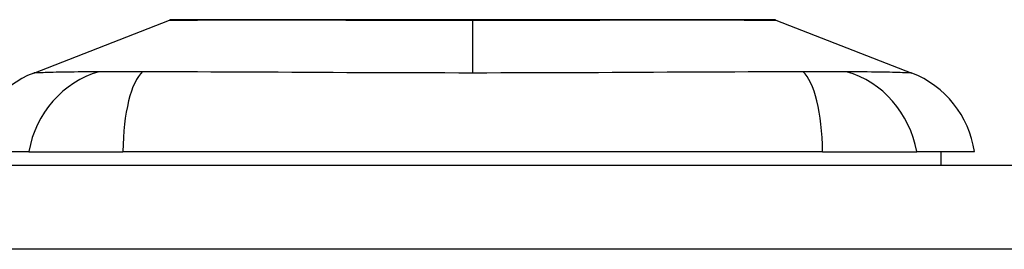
# Model space of a CAD drawing. Header units: inches. Extents: x 15 to 513, y 46 to 241.
# Tile 147 of 198: x 41.802 to 42.961, y 240.817 to 241.087. Entities that reach past the tile are written whole.
import ezdxf

# ---------------------------------------------------------------- set-up
doc = ezdxf.new("R2010")
doc.units = ezdxf.units.IN
doc.header["$MEASUREMENT"] = 0
doc.layers.add('Visible Edges(ANSI)', color=7, linetype='Continuous', lineweight=25)
doc.layers.add('Visible Tangent Edges(ANSI)', color=7, linetype='Continuous', lineweight=25)

msp = doc.modelspace()

# ---------------------------------------------------------------- linework, layer by layer
at = {"layer": 'Visible Edges(ANSI)'}
for p, q in [((41.819, 241.024), (41.9787, 241.0861)), ((42.6925, 241.0861), (42.8522, 241.024)), ((41.8131, 240.9316), (41.7451, 240.9316)), ((41.8131, 240.9316), (41.9239, 240.9316)), ((42.7474, 240.9316), (41.9239, 240.9316)), ((42.7474, 240.9316), (42.8581, 240.9316)), ((42.9262, 240.9316), (42.8581, 240.9316)), ((42.8868, 240.9159), (42.8868, 240.9316)), ((15.5331, 240.9159), (69.1381, 240.9159))]:
    msp.add_line(p, q, dxfattribs=at)
at = {"layer": 'Visible Edges(ANSI)', "flags": 128}
msp.add_lwpolyline([(42.6907, 241.0865), (42.6903, 241.0865), (42.689, 241.0865), (42.6869, 241.0865), (42.6839, 241.0865), (42.6801, 241.0865), (42.6755, 241.0865), (42.67, 241.0865), (42.6637, 241.0866), (42.6567, 241.0866), (42.6488, 241.0866), (42.6402, 241.0866), (42.6309, 241.0866), (42.6209, 241.0867), (42.6102, 241.0867), (42.5989, 241.0867), (42.5869, 241.0867), (42.5743, 241.0867), (42.5612, 241.0867), (42.5475, 241.0867), (42.5332, 241.0866), (42.5185, 241.0866), (42.5033, 241.0866), (42.4877, 241.0866), (42.4717, 241.0866), (42.4555, 241.0865), (42.439, 241.0865), (42.4222, 241.0865), (42.4052, 241.0865), (42.388, 241.0865), (42.3707, 241.0865), (42.3533, 241.0865), (42.3359, 241.0865), (42.3185, 241.0865), (42.3012, 241.0865), (42.2838, 241.0865), (42.2665, 241.0865), (42.2495, 241.0865), (42.2326, 241.0865), (42.216, 241.0865), (42.1998, 241.0866), (42.1839, 241.0866), (42.1683, 241.0866), (42.1531, 241.0866), (42.1383, 241.0866), (42.1239, 241.0867), (42.1101, 241.0867), (42.0969, 241.0867), (42.0843, 241.0867), (42.0724, 241.0867), (42.061, 241.0867), (42.0503, 241.0867), (42.0404, 241.0866), (42.0311, 241.0866), (42.0225, 241.0866), (42.0146, 241.0866), (42.0075, 241.0866), (42.0012, 241.0865), (41.9958, 241.0865), (41.9911, 241.0865), (41.9873, 241.0865), (41.9844, 241.0865), (41.9822, 241.0865), (41.9809, 241.0865), (41.9805, 241.0865)], dxfattribs=at)
at = {"layer": 'Visible Edges(ANSI)'}
for centre, radius, start, end in [((41.9805, 241.0816), 0.00492, 90.2088, 111.2505), ((42.6907, 241.0816), 0.00492, 68.7495, 89.7912), ((41.8619, 240.914), 0.1181, 111.2505, 171.3991), ((42.8094, 240.914), 0.1181, 8.6009, 68.7495)]:
    msp.add_arc(centre, radius, start, end, dxfattribs=at)
at = {"layer": 'Visible Tangent Edges(ANSI)'}
for p, q in [((42.3356, 241.0865), (42.3356, 241.0861)), ((42.3356, 241.024), (42.3356, 241.0861)), ((69.1381, 240.8169), (15.5331, 240.8169))]:
    msp.add_line(p, q, dxfattribs=at)
at = {"layer": 'Visible Tangent Edges(ANSI)', "flags": 128}
for points in [[(41.9788, 241.0861), (41.9789, 241.0861), (41.9794, 241.0861), (41.9801, 241.0862), (41.9811, 241.0862), (41.9825, 241.0862), (41.9841, 241.0862), (41.9861, 241.0862), (41.9883, 241.0862), (41.9908, 241.0862), (41.9936, 241.0862), (41.9967, 241.0863), (42, 241.0863), (42.0037, 241.0863), (42.0076, 241.0863), (42.0118, 241.0863), (42.0163, 241.0864), (42.021, 241.0864), (42.026, 241.0864), (42.0312, 241.0864), (42.0367, 241.0864), (42.0424, 241.0865), (42.0484, 241.0865), (42.0546, 241.0865), (42.061, 241.0865)], [(42.061, 241.0865), (42.0628, 241.0865), (42.0646, 241.0865), (42.0664, 241.0865), (42.0682, 241.0865), (42.0701, 241.0865), (42.0719, 241.0865), (42.0738, 241.0865), (42.0757, 241.0865), (42.0776, 241.0865), (42.0795, 241.0865), (42.0815, 241.0865), (42.0834, 241.0865), (42.0854, 241.0865), (42.0874, 241.0865), (42.0894, 241.0865), (42.0914, 241.0865), (42.0934, 241.0865), (42.0955, 241.0865), (42.0975, 241.0865), (42.0996, 241.0865), (42.1017, 241.0865), (42.1038, 241.0865), (42.1059, 241.0865), (42.1081, 241.0865)], [(42.1081, 241.0865), (42.1161, 241.0865), (42.1243, 241.0865), (42.1327, 241.0865), (42.1412, 241.0864), (42.1499, 241.0864), (42.1588, 241.0864), (42.1678, 241.0864), (42.1769, 241.0864), (42.1862, 241.0863), (42.1956, 241.0863), (42.205, 241.0863), (42.2146, 241.0863), (42.2243, 241.0863), (42.2342, 241.0862), (42.244, 241.0862), (42.254, 241.0862), (42.2641, 241.0862), (42.2742, 241.0862), (42.2844, 241.0862), (42.2946, 241.0862), (42.3049, 241.0862), (42.3151, 241.0861), (42.3254, 241.0861), (42.3356, 241.0861)], [(42.3356, 241.0861), (42.3459, 241.0861), (42.3562, 241.0861), (42.3664, 241.0862), (42.3767, 241.0862), (42.3869, 241.0862), (42.3971, 241.0862), (42.4072, 241.0862), (42.4173, 241.0862), (42.4273, 241.0862), (42.4372, 241.0862), (42.447, 241.0863), (42.4567, 241.0863), (42.4662, 241.0863), (42.4758, 241.0863), (42.4852, 241.0863), (42.4944, 241.0864), (42.5036, 241.0864), (42.5126, 241.0864), (42.5215, 241.0864), (42.5302, 241.0864), (42.5387, 241.0865), (42.547, 241.0865), (42.5552, 241.0865), (42.5632, 241.0865)], [(42.5632, 241.0865), (42.5653, 241.0865), (42.5674, 241.0865), (42.5695, 241.0865), (42.5716, 241.0865), (42.5737, 241.0865), (42.5758, 241.0865), (42.5778, 241.0865), (42.5798, 241.0865), (42.5819, 241.0865), (42.5839, 241.0865), (42.5858, 241.0865), (42.5878, 241.0865), (42.5898, 241.0865), (42.5917, 241.0865), (42.5936, 241.0865), (42.5955, 241.0865), (42.5974, 241.0865), (42.5993, 241.0865), (42.6012, 241.0865), (42.603, 241.0865), (42.6048, 241.0865), (42.6067, 241.0865), (42.6085, 241.0865), (42.6102, 241.0865)], [(42.6102, 241.0865), (42.6167, 241.0865), (42.6229, 241.0865), (42.6288, 241.0865), (42.6345, 241.0864), (42.64, 241.0864), (42.6453, 241.0864), (42.6503, 241.0864), (42.655, 241.0863), (42.6595, 241.0863), (42.6637, 241.0863), (42.6676, 241.0863), (42.6712, 241.0863), (42.6746, 241.0863), (42.6777, 241.0862), (42.6805, 241.0862), (42.683, 241.0862), (42.6852, 241.0862), (42.6871, 241.0862), (42.6888, 241.0862), (42.6901, 241.0862), (42.6911, 241.0862), (42.6919, 241.0861), (42.6923, 241.0861), (42.6925, 241.0861)], [(41.8957, 241.0256), (41.8875, 241.0254), (41.8819, 241.0254), (41.8766, 241.0253), (41.8714, 241.0253), (41.8665, 241.0252), (41.8618, 241.0252), (41.8573, 241.0251), (41.853, 241.025), (41.849, 241.0249), (41.8452, 241.0249), (41.8417, 241.0248), (41.8384, 241.0247), (41.8353, 241.0246), (41.8325, 241.0245), (41.83, 241.0244), (41.8277, 241.0244), (41.8257, 241.0243), (41.8239, 241.0242), (41.8224, 241.0242), (41.8212, 241.0241), (41.8203, 241.0241), (41.8196, 241.0241), (41.8192, 241.024), (41.819, 241.024)], [(41.947, 241.0256), (41.9443, 241.0256), (41.9415, 241.0255), (41.9389, 241.0255), (41.9362, 241.0255), (41.9336, 241.0255), (41.931, 241.0254), (41.9285, 241.0254), (41.9261, 241.0254), (41.9237, 241.0254), (41.9214, 241.0254), (41.9191, 241.0254), (41.9169, 241.0254), (41.9148, 241.0254), (41.9127, 241.0254), (41.9107, 241.0254), (41.9087, 241.0254), (41.9068, 241.0254), (41.905, 241.0254), (41.9033, 241.0255), (41.9016, 241.0255), (41.9, 241.0255), (41.8985, 241.0255), (41.8971, 241.0256), (41.8957, 241.0256)], [(42.3356, 241.024), (42.3191, 241.024), (42.3026, 241.0241), (42.2861, 241.0241), (42.2696, 241.0241), (42.2531, 241.0242), (42.2367, 241.0242), (42.2203, 241.0243), (42.2039, 241.0244), (42.1876, 241.0244), (42.1713, 241.0245), (42.1551, 241.0246), (42.1389, 241.0247), (42.1227, 241.0248), (42.1067, 241.0249), (42.0906, 241.0249), (42.0747, 241.025), (42.0588, 241.0251), (42.043, 241.0252), (42.0273, 241.0252), (42.0117, 241.0253), (41.9961, 241.0253), (41.9806, 241.0254), (41.9652, 241.0254), (41.947, 241.0256)], [(42.7242, 241.0256), (42.7061, 241.0254), (42.6907, 241.0254), (42.6752, 241.0253), (42.6596, 241.0253), (42.644, 241.0252), (42.6282, 241.0252), (42.6124, 241.0251), (42.5965, 241.025), (42.5806, 241.0249), (42.5645, 241.0249), (42.5484, 241.0248), (42.5323, 241.0247), (42.5161, 241.0246), (42.4998, 241.0245), (42.4835, 241.0244), (42.4672, 241.0244), (42.4509, 241.0243), (42.4345, 241.0242), (42.4181, 241.0242), (42.4016, 241.0241), (42.3851, 241.0241), (42.3686, 241.0241), (42.3521, 241.024), (42.3356, 241.024)], [(42.7544, 241.0254), (42.7533, 241.0254), (42.7522, 241.0254), (42.7511, 241.0254), (42.7499, 241.0254), (42.7488, 241.0254), (42.7476, 241.0254), (42.7464, 241.0254), (42.7452, 241.0254), (42.744, 241.0254), (42.7428, 241.0254), (42.7415, 241.0254), (42.7403, 241.0254), (42.739, 241.0255), (42.7377, 241.0255), (42.7364, 241.0255), (42.7351, 241.0255), (42.7338, 241.0255), (42.7324, 241.0255), (42.7311, 241.0255), (42.7298, 241.0255), (42.7284, 241.0255), (42.727, 241.0256), (42.7256, 241.0256), (42.7242, 241.0256)], [(42.7756, 241.0256), (42.7749, 241.0256), (42.7742, 241.0256), (42.7735, 241.0255), (42.7728, 241.0255), (42.772, 241.0255), (42.7713, 241.0255), (42.7705, 241.0255), (42.7697, 241.0255), (42.7689, 241.0255), (42.768, 241.0255), (42.7672, 241.0255), (42.7663, 241.0254), (42.7654, 241.0254), (42.7645, 241.0254), (42.7635, 241.0254), (42.7626, 241.0254), (42.7616, 241.0254), (42.7606, 241.0254), (42.7596, 241.0254), (42.7586, 241.0254), (42.7576, 241.0254), (42.7565, 241.0254), (42.7555, 241.0254), (42.7544, 241.0254)], [(42.8522, 241.024), (42.8521, 241.024), (42.8517, 241.0241), (42.851, 241.0241), (42.85, 241.0241), (42.8488, 241.0242), (42.8473, 241.0242), (42.8456, 241.0243), (42.8435, 241.0244), (42.8413, 241.0244), (42.8387, 241.0245), (42.8359, 241.0246), (42.8329, 241.0247), (42.8296, 241.0248), (42.826, 241.0249), (42.8223, 241.0249), (42.8182, 241.025), (42.814, 241.0251), (42.8095, 241.0252), (42.8048, 241.0252), (42.7998, 241.0253), (42.7947, 241.0253), (42.7893, 241.0254), (42.7838, 241.0254), (42.7756, 241.0256)]]:
    msp.add_lwpolyline(points, dxfattribs=at)
at = {"layer": 'Visible Tangent Edges(ANSI)'}
for centre, major_axis, ratio, start_param, end_param in [((41.9234, 240.9117), (0.0158, 0.117), 0.948273, 0.391156, 1.528426), ((41.9613, 240.9117), (-0.0053, 0.118), 0.314585, 0.249322, 1.386592), ((42.7099, 240.9117), (0.0053, 0.118), 0.314585, 4.896593, 6.033863), ((42.7479, 240.9117), (-0.0158, 0.117), 0.948273, 4.754759, 5.892029)]:
    msp.add_ellipse(centre, major_axis=major_axis, ratio=ratio, start_param=start_param, end_param=end_param, dxfattribs=at)

doc.saveas('drawing.dxf')
